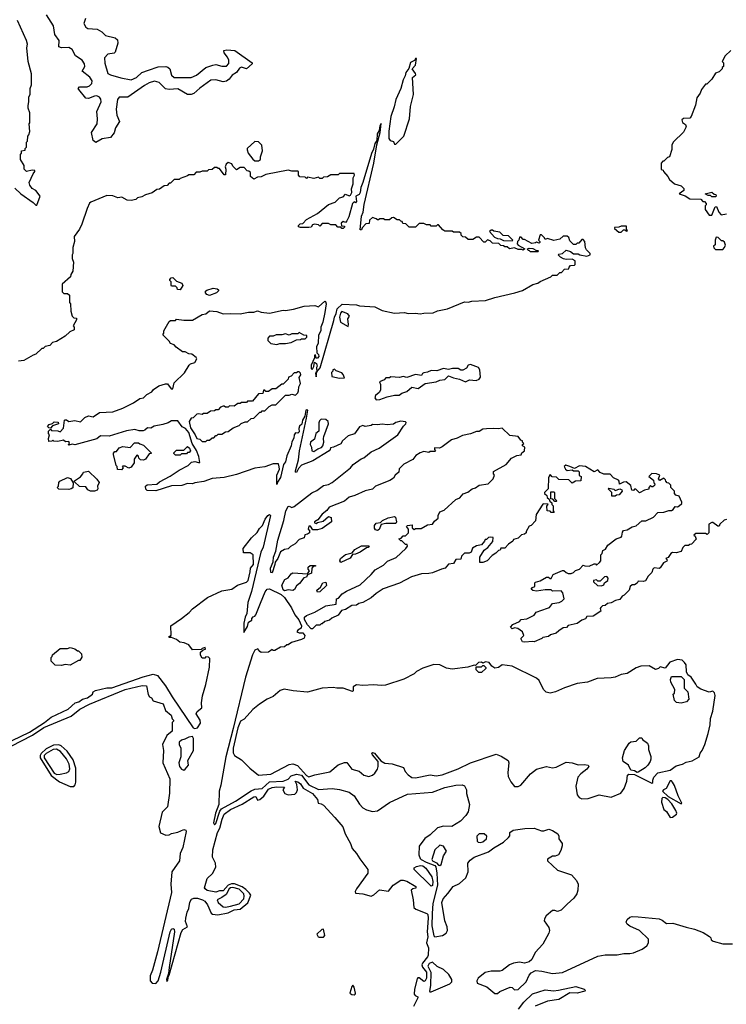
# Model space of a CAD drawing. Extents: x 2494106 to 2685573, y 758056 to 915185.
# Tile 136 of 256: x 2587014 to 2592784, y 789253 to 797296. Entities that reach past the tile are written whole.
import ezdxf

# ---------------------------------------------------------------- set-up
doc = ezdxf.new("R2010")
doc.units = 0

msp = doc.modelspace()

# ---------------------------------------------------------------- linework, layer by layer
at = {"layer": '0CON05XD'}
for points in [[(2586975, 795920), (2587023.9, 795873.9), (2587123, 795803), (2587145, 795780), (2587155, 795780), (2587180, 795855), (2587145, 795900), (2587117, 795917), (2587097.5, 795945), (2587092.5, 795965), (2587123, 796037), (2587137.5, 796055), (2587137.5, 796065), (2587115, 796067.5), (2587070, 796055), (2587050, 796075), (2587050, 796105), (2587020, 796155), (2587020, 796195), (2587030, 796205), (2587030, 796225), (2587058.3, 796231.7), (2587060, 796245), (2587070, 796255), (2587070, 796295), (2587077.5, 796305), (2587080, 796345), (2587090, 796355), (2587097, 796383), (2587092.5, 796445), (2587097.5, 796455), (2587097.5, 796535), (2587083, 796573), (2587082.5, 796595), (2587090, 796625), (2587090, 796665), (2587100, 796685), (2587100, 796735), (2587110, 796765), (2587110, 796855), (2587082.5, 796955), (2587073.3, 797065), (2587076.7, 797095), (2587070, 797125), (2586995, 797290)], [(2587552.7, 797307.3), (2587538.5, 797265), (2587555, 797235.4), (2587571.1, 797225), (2587647.8, 797217.8), (2587686.1, 797196.1), (2587715, 797166.7), (2587795, 797148.5), (2587812, 797132), (2587815.9, 797104.1), (2587795, 797030.9), (2587785, 797022.2), (2587735, 797014.7), (2587707.1, 796985), (2587710.1, 796940.1), (2587735, 796857.5), (2587755, 796845.4), (2587841.2, 796821.2), (2587925, 796804.6), (2587966.7, 796823.3), (2588010.6, 796865), (2588065, 796883.2), (2588145, 796910.8), (2588206.7, 796915), (2588225, 796909.4), (2588240.4, 796895), (2588253.6, 796843.6), (2588274.1, 796824.1), (2588415, 796822.7), (2588457.5, 796842.5), (2588534.3, 796905), (2588591.2, 796925), (2588615, 796929.6), (2588665, 796915.4), (2588703.2, 796916.8), (2588720.6, 796939.4), (2588723.1, 796965), (2588710.9, 796990.9), (2588683.1, 797025), (2588682, 797045), (2588705, 797050), (2588770, 797045), (2588912.5, 796945), (2588911.2, 796935), (2588865, 796894.4), (2588825, 796908.8), (2588809.4, 796900.6), (2588785, 796866), (2588747.7, 796842.3), (2588725, 796809.2), (2588703.8, 796795), (2588675, 796788.8), (2588616.2, 796806.2), (2588575, 796803.2), (2588485, 796736.5), (2588435, 796693.1), (2588415, 796684.7), (2588385, 796684.1), (2588305, 796731.8), (2588235.2, 796724.8), (2588205, 796730.8), (2588153.2, 796783.2), (2588115, 796795.4), (2588070.1, 796779.9), (2588032.2, 796757.8), (2587896.1, 796663.9), (2587825.3, 796664.7), (2587813.8, 796645), (2587801.1, 796565), (2587808.6, 796515), (2587829.2, 796465), (2587797.6, 796412.4), (2587785, 796371.2), (2587756.4, 796333.6), (2587687.7, 796322.3), (2587635, 796292.5), (2587615, 796310), (2587601.2, 796375), (2587645.8, 796444.2), (2587650, 796485), (2587644.5, 796545), (2587680, 796625), (2587676.2, 796646.2), (2587664.6, 796664.6), (2587645, 796673.3), (2587625, 796671.5), (2587575, 796652.7), (2587553.3, 796655), (2587496, 796725), (2587492, 796735), (2587503.3, 796746.7), (2587565, 796747.1), (2587585.3, 796754.7), (2587604.5, 796775), (2587605.9, 796795.9), (2587586.2, 796826.2), (2587524.4, 796875), (2587546.8, 796915), (2587544.6, 796935), (2587524.3, 796964.3), (2587470.8, 797000.8), (2587442.6, 797052.6), (2587415, 797067.8), (2587356, 797066), (2587333.3, 797075), (2587336, 797125), (2587301, 797175), (2587289, 797245), (2587234.3, 797335)], [(2592820, 797045), (2592775, 797000), (2592750, 796955), (2592760, 796945), (2592760, 796915), (2592750, 796905), (2592750, 796895), (2592725, 796870), (2592695, 796860), (2592665, 796810), (2592625, 796770), (2592615, 796770), (2592580, 796725), (2592570, 796695), (2592543, 796657), (2592531.7, 796598.3), (2592497.5, 796505), (2592485, 796492.5), (2592435, 796490), (2592421.7, 796478.3), (2592426.4, 796456.4), (2592449.3, 796439.3), (2592455, 796420), (2592433, 796377), (2592351.7, 796298.3), (2592340, 796275), (2592340, 796235), (2592320, 796175), (2592305, 796170), (2592275, 796140), (2592265, 796140), (2592253, 796123), (2592251.7, 796071.7), (2592268.3, 796068.3), (2592270, 796055), (2592306.4, 796016.4), (2592320.7, 795990.7), (2592360, 795955), (2592415, 795940), (2592438.3, 795918.3), (2592438.3, 795901.7), (2592400, 795875), (2592447, 795857), (2592485, 795832.5), (2592575, 795830), (2592591.7, 795811.7), (2592605, 795810), (2592620, 795795), (2592620, 795785), (2592610, 795775), (2592612.5, 795745), (2592645, 795700), (2592665, 795700), (2592691.7, 795768.3), (2592705, 795770), (2592723, 795723), (2592743, 795703), (2592785, 795710)], [(2590085, 796280), (2590152, 796345), (2590197.1, 796485), (2590204.1, 796585.9), (2590229.2, 796685), (2590222.5, 796825), (2590247.5, 796845), (2590246.1, 796856.1), (2590217.5, 796895), (2590246.7, 796925), (2590255, 796980), (2590245, 796980), (2590238.3, 796961.7), (2590205, 796945.8), (2590191.2, 796898.8), (2590166.2, 796865), (2590162.9, 796837.1), (2590144.3, 796805), (2590126, 796735), (2590084.5, 796644.5), (2590071.8, 796585), (2590043.5, 796505), (2590027.5, 796385), (2590028.8, 796325), (2590039.3, 796309.3), (2590065, 796300), (2590075, 796280), (2590085, 796280)], [(2591587.5, 795375), (2591645, 795363.8), (2591672.5, 795375), (2591672.5, 795385), (2591642.5, 795415), (2591633, 795433), (2591630, 795485), (2591615, 795500), (2591605, 795500), (2591578.3, 795471.7), (2591565, 795470), (2591555, 795460), (2591535, 795460), (2591505, 795490), (2591497, 795517), (2591485, 795527.5), (2591453, 795527), (2591425, 795502.5), (2591375, 795492.5), (2591325, 795507.5), (2591305, 795500), (2591300, 795515), (2591275, 795540), (2591265, 795540), (2591250, 795495), (2591260, 795485), (2591260, 795475), (2591255, 795470), (2591235, 795480), (2591227, 795473), (2591195, 795467.5), (2591135, 795500), (2591125, 795500), (2591108.3, 795518.3), (2591095, 795520), (2591090, 795495), (2591077.5, 795485), (2591076.7, 795465), (2591083.3, 795453.3), (2591140, 795425), (2591125, 795412.5), (2591115, 795420), (2591085, 795420), (2591055, 795432.5), (2591013, 795423), (2590995, 795440), (2590975, 795440), (2590965, 795450), (2590941.7, 795451.7), (2590927, 795467), (2590875, 795470), (2590855, 795490), (2590835, 795497.5), (2590815, 795480), (2590805, 795480), (2590765, 795520), (2590745, 795520), (2590715, 795500), (2590675, 795500), (2590655, 795520), (2590631.7, 795521.7), (2590620, 795535), (2590618.3, 795548.3), (2590605, 795560), (2590555, 795560), (2590545, 795570), (2590485, 795570), (2590468.3, 795578.3), (2590435, 795620), (2590425, 795620), (2590415, 795610), (2590375, 795610), (2590365, 795620), (2590335, 795620), (2590315, 795630), (2590275, 795630), (2590245, 795600), (2590195, 795600), (2590168.3, 795628.3), (2590141.7, 795631.7), (2590138.3, 795648.3), (2590125, 795650), (2590115, 795660), (2590095, 795660), (2590065, 795680), (2590051.7, 795678.3), (2590035, 795660), (2589995, 795660), (2589985, 795670), (2589955, 795670), (2589945, 795660), (2589935, 795660), (2589925, 795670), (2589895, 795680), (2589871.7, 795658.3), (2589868.3, 795631.7), (2589841.7, 795628.3), (2589810, 795595), (2589805, 795580), (2589795, 795580), (2589805, 795690), (2589817.5, 795725), (2589826.4, 795786.4), (2589906.4, 796123.6), (2589930, 796275), (2589958, 796375), (2589965, 796447.5), (2589955, 796430), (2589948.8, 796391.2), (2589934, 796365), (2589930, 796310), (2589914.2, 796285.8), (2589902.3, 796237.7), (2589885.9, 796204.1), (2589816, 795965), (2589798.8, 795925), (2589793.8, 795885), (2589785, 795867.5), (2589760, 795855), (2589765, 795810), (2589755, 795800), (2589745, 795807.5), (2589732.5, 795795), (2589701.2, 795685), (2589685, 795652.5), (2589675, 795640), (2589655, 795647.5), (2589640, 795635), (2589641.7, 795611.7), (2589665, 795610), (2589665, 795600), (2589655, 795590), (2589645, 795590), (2589635, 795600), (2589611.7, 795601.7), (2589595, 795620), (2589555, 795620), (2589535, 795630), (2589485, 795630), (2589465, 795610), (2589455, 795620), (2589420, 795625), (2589405, 795620), (2589395, 795600), (2589375, 795597.5), (2589308.3, 795598.3), (2589290, 795605), (2589290, 795615), (2589305, 795627.5), (2589325, 795630), (2589357, 795663), (2589445, 795712.5), (2589535, 795787.5), (2589590, 795805), (2589625, 795840), (2589655, 795850), (2589675, 795870), (2589705, 795857.5), (2589715, 795862.5), (2589726.7, 795885), (2589722.5, 795915), (2589736.7, 795955), (2589737.5, 796005), (2589746.7, 796025), (2589745, 796040), (2589625, 796040), (2589615, 796030), (2589555, 796030), (2589527, 796013), (2589495, 796010), (2589485, 796000), (2589465, 796000), (2589455, 796010), (2589415, 796000), (2589365, 796010), (2589355, 796000), (2589345, 796010), (2589301.7, 796011.7), (2589290, 796025), (2589290, 796055), (2589285, 796060), (2589235, 796060), (2589205, 796067.5), (2589025, 796032.5), (2588985, 796012.5), (2588955, 796010), (2588925, 795992.5), (2588900, 796015), (2588898.3, 796048.3), (2588885, 796060), (2588871.7, 796061.7), (2588848.3, 796088.3), (2588815, 796090), (2588785, 796070), (2588755, 796100), (2588745, 796120), (2588715, 796130), (2588700, 796115), (2588692.5, 796095), (2588697.5, 796075), (2588695, 796030), (2588685, 796030), (2588645, 796080), (2588635, 796080), (2588625, 796090), (2588605, 796090), (2588587, 796073), (2588555, 796070), (2588545, 796060), (2588505, 796060), (2588485, 796050), (2588455, 796050), (2588435, 796030), (2588395, 796030), (2588385, 796020), (2588325, 796000), (2588315, 795990), (2588275, 795990), (2588245, 795960), (2588235, 795960), (2588217, 795943), (2588195, 795940), (2588157, 795913), (2588135, 795910), (2588095, 795882.5), (2588040, 795865), (2588011.7, 795848.3), (2587975, 795840), (2587961.7, 795828.3), (2587925, 795820), (2587893, 795823), (2587847.5, 795847.5), (2587815, 795840), (2587775, 795857.5), (2587725, 795860), (2587595, 795806.7), (2587585, 795797.5), (2587563.8, 795755), (2587522.5, 795625), (2587502.5, 795585), (2587460, 795525), (2587462.5, 795485), (2587447.5, 795435), (2587447.5, 795385), (2587442.5, 795375), (2587442.5, 795345), (2587452.5, 795315), (2587447, 795243), (2587432.5, 795215), (2587430, 795195), (2587360, 795135), (2587361.7, 795071.7), (2587375, 795060), (2587405, 795060), (2587420, 795045), (2587420, 794985), (2587430, 794975), (2587432.5, 794915), (2587443, 794873), (2587455, 794860), (2587477, 794857), (2587477.5, 794845), (2587450, 794795), (2587460, 794785), (2587458.3, 794761.7), (2587423, 794747), (2587385, 794710), (2587315, 794667.5), (2587281.7, 794658.3), (2587260, 794635), (2587223, 794627), (2587205, 794610), (2587195, 794610), (2587147, 794563), (2587123.3, 794556.7), (2587047, 794513), (2587005, 794507.5)], [(2588965, 796142.5), (2588980, 796155), (2588980, 796175), (2588996.4, 796223.6), (2588991.7, 796271.7), (2588965, 796297.5), (2588935, 796300), (2588872.5, 796245), (2588872.5, 796232.5), (2588880, 796205), (2588917, 796157), (2588933, 796143), (2588965, 796142.5)], [(2592695, 795850), (2592665, 795850), (2592655, 795860), (2592635, 795860), (2592610, 795875), (2592667, 795887), (2592685, 795870), (2592698.3, 795868.3), (2592700, 795855), (2592695, 795850)], [(2591925, 795560), (2591945, 795580), (2591955, 795580), (2591965, 795570), (2591978.3, 795571.7), (2591970, 795585), (2591968.3, 795608.3), (2591925, 795610), (2591905, 795600), (2591871.7, 795598.3), (2591871.7, 795591.7), (2591905, 795560), (2591925, 795560)], [(2591035, 795490), (2591040, 795495), (2591005, 795530), (2590963, 795533), (2590935, 795560), (2590885, 795570), (2590875, 795577.5), (2590863, 795577), (2590850, 795565), (2590890.7, 795520.7), (2590915, 795507.5), (2590937, 795507), (2590965, 795492.5), (2591035, 795490)], [(2592755, 795420), (2592770, 795435), (2592777.5, 795455), (2592768.3, 795478.3), (2592755, 795490), (2592745, 795490), (2592717, 795517), (2592701.7, 795518.3), (2592692.5, 795495), (2592691.7, 795458.3), (2592680, 795445), (2592681.7, 795431.7), (2592695, 795420), (2592755, 795420)], [(2590457, 792807), (2590385, 792778.8), (2590355, 792771.2), (2590295, 792770), (2590214.3, 792745.7), (2590115, 792694.2), (2589982.1, 792647.9), (2589925, 792610), (2589885, 792573.8), (2589815.9, 792534.1), (2589784.1, 792525.9), (2589763.3, 792513.3), (2589725, 792511.2), (2589675, 792476.7), (2589641.2, 792468.8), (2589615, 792432.5), (2589563, 792407), (2589545, 792390), (2589505, 792380), (2589485, 792360), (2589475, 792360), (2589465, 792350), (2589435, 792350), (2589405, 792320), (2589395, 792320), (2589365, 792352.5), (2589340, 792395), (2589340, 792415), (2589355, 792430), (2589423.6, 792456.4), (2589515, 792508.8), (2589598.3, 792521.7), (2589600, 792565), (2589618.3, 792571.7), (2589647.5, 792605), (2589681.7, 792628.3), (2589795, 792678.8), (2589883.3, 792765), (2589917.7, 792802.3), (2589985, 792840), (2590016.4, 792873.6), (2590088.3, 792901.7), (2590166.7, 792975), (2590180, 792995), (2590178.3, 793008.3), (2590165, 793010), (2590135, 793040), (2590125, 793040), (2590110, 793055), (2590128.3, 793061.7), (2590145, 793080), (2590165, 793080), (2590190, 793105), (2590190, 793135), (2590172.5, 793155), (2590180, 793165), (2590218.3, 793168.3), (2590220, 793145), (2590235, 793132.5), (2590245, 793140), (2590291.7, 793138.3), (2590345, 793170), (2590386.1, 793173.9), (2590401.7, 793198.3), (2590430, 793225), (2590430, 793245), (2590443.6, 793276.4), (2590479.3, 793290.7), (2590575, 793377.5), (2590609.3, 793390.7), (2590635, 793422.5), (2590672.5, 793437.5), (2590710, 793465), (2590737, 793473), (2590765, 793492.5), (2590840, 793505), (2590880, 793545), (2590890, 793575), (2590882.5, 793585), (2590883.6, 793606.4), (2590985, 793662.5), (2591030, 793715), (2591073, 793737), (2591108.3, 793741.7), (2591113.3, 793756.7), (2591136.4, 793773.6), (2591140, 793805), (2591120, 793815), (2591120, 793825), (2591130, 793835), (2591120, 793845), (2591120, 793855), (2591105, 793860), (2591085, 793890), (2591015, 793900), (2590955, 793960), (2590925, 793953.3), (2590885, 793957.5), (2590825, 793953.3), (2590795, 793950), (2590767, 793933), (2590745, 793932.5), (2590695, 793913.3), (2590630.7, 793899.3), (2590585, 793876.7), (2590540, 793865), (2590463.6, 793806.4), (2590443, 793797), (2590401.7, 793798.3), (2590400, 793785), (2590410, 793775), (2590405, 793770), (2590365, 793770), (2590355, 793760), (2590315, 793770), (2590285, 793757.5), (2590250, 793735), (2590225, 793702.5), (2590150, 793665), (2590113, 793627), (2590110, 793600), (2590080, 793575), (2590065, 793550), (2590037, 793533), (2589920, 793485), (2589895, 793460), (2589835, 793447.5), (2589751.7, 793408.3), (2589705, 793396.7), (2589665, 793363.3), (2589540, 793315), (2589523, 793287), (2589485, 793257.5), (2589448.3, 793211.7), (2589420, 793195), (2589420, 793185), (2589435, 793180), (2589445, 793190), (2589491.7, 793198.3), (2589535, 793237.5), (2589558.3, 793228.3), (2589560, 793195), (2589485, 793140), (2589445, 793127.5), (2589408.3, 793128.3), (2589388.3, 793158.3), (2589375, 793160), (2589370, 793135), (2589380, 793125), (2589380, 793105), (2589365, 793092.5), (2589341.7, 793088.3), (2589337, 793063), (2589295, 793050), (2589262.5, 793015), (2589226.4, 792993.6), (2589205, 792972.5), (2589175, 792967.5), (2589145, 792950), (2589122, 792895), (2589098.8, 792865), (2589097.5, 792845), (2589075, 792777.5), (2589065, 792780), (2589063.3, 792815), (2589083, 792867), (2589085.7, 792905), (2589106, 792955), (2589121.5, 793045), (2589170.5, 793205), (2589186.7, 793285), (2589205, 793320), (2589215, 793322.5), (2589235, 793312.5), (2589255, 793319.2), (2589399.1, 793430.9), (2589439.7, 793450.3), (2589495, 793490), (2589535, 793498), (2589565, 793516.2), (2589715.6, 793634.4), (2589737.1, 793662.9), (2589801.7, 793708.3), (2589825, 793715.8), (2589883.6, 793766.4), (2589948.8, 793795), (2590102.5, 793905), (2590147.5, 793975), (2590167.5, 793995), (2590170, 794005), (2590165, 794010), (2590125, 794017.5), (2590085, 794006.7), (2590065, 793992.5), (2590015, 793987.5), (2589975, 793993.3), (2589935, 793987.5), (2589895, 793990), (2589885, 793980), (2589835, 793972.5), (2589815, 793980), (2589789.3, 793970.7), (2589747.7, 793912.3), (2589695, 793897.5), (2589650, 793855), (2589635, 793832.5), (2589577, 793803), (2589551.7, 793798.3), (2589550, 793785), (2589540, 793775), (2589408.3, 793691.7), (2589315, 793657.5), (2589290.8, 793629.2), (2589275, 793597.5), (2589265, 793600), (2589265, 793610), (2589290.3, 793699.7), (2589298.9, 793775), (2589355, 794040), (2589366.7, 794106.7), (2589355, 794110), (2589350, 794105), (2589341.7, 794058.3), (2589322.5, 794025), (2589318.8, 793991.2), (2589300, 793975), (2589293, 793957), (2589295, 793930), (2589285, 793917.5), (2589265, 793920), (2589254.2, 793905.8), (2589251.7, 793878.3), (2589235, 793847.5), (2589230, 793815), (2589195, 793732.5), (2589184.6, 793685.4), (2589167.1, 793662.9), (2589143.5, 793555), (2589120.5, 793519.5), (2589115, 793500), (2589114, 793575), (2589134.3, 793625), (2589133.1, 793643.1), (2589126.7, 793666.7), (2589085, 793667.5), (2589015, 793643.3), (2588935, 793633.3), (2588785, 793581.2), (2588685, 793556.2), (2588585, 793547.5), (2588516.4, 793523.6), (2588445, 793512.5), (2588426.4, 793503.6), (2588385, 793506), (2588338.8, 793491.2), (2588255, 793489.2), (2588125, 793447.5), (2588055, 793450), (2588045, 793460), (2588042.5, 793485), (2588053.9, 793496.1), (2588135, 793502.5), (2588155, 793520), (2588244.1, 793565.9), (2588315, 793617.5), (2588390, 793655), (2588418.3, 793681.7), (2588445, 793687.5), (2588475, 793677.5), (2588485, 793680), (2588476.5, 793726.5), (2588456.8, 793776.8), (2588421.2, 793835), (2588394.2, 793924.2), (2588367.7, 793957.7), (2588340.7, 793970.7), (2588305, 794020), (2588255, 794020), (2588227, 794003), (2588181.7, 793988.3), (2588113, 793977), (2588085, 793960), (2588058.3, 793961.7), (2588037, 793943), (2588021.7, 793938.3), (2587988.3, 793938.3), (2587955, 793947.5), (2587885, 793937.5), (2587745, 793893.3), (2587673.6, 793896.4), (2587645, 793872.5), (2587465, 793822.5), (2587442.5, 793827.5), (2587415, 793820), (2587410, 793825), (2587420, 793835), (2587415, 793850), (2587388.3, 793848.3), (2587371.7, 793861.7), (2587325, 793850), (2587293, 793853), (2587285, 793860), (2587277, 793853), (2587251.7, 793851.7), (2587250, 793875), (2587257.5, 793905), (2587250, 793915), (2587250, 793935), (2587265, 793950), (2587275, 793940), (2587325, 793937.5), (2587345, 793930), (2587371.7, 793958.3), (2587380, 794025), (2587385, 794027.5), (2587396.7, 794026.7), (2587415, 794012.5), (2587465, 794021.2), (2587509.3, 794010.7), (2587545, 794047.5), (2587575, 794060), (2587615, 794052.5), (2587665, 794086.7), (2587775, 794093.8), (2587855, 794123.8), (2587942.5, 794165), (2587995, 794202.5), (2588025, 794207.5), (2588052.5, 794235), (2588093, 794257), (2588107.5, 794275), (2588150, 794305), (2588205, 794322.5), (2588221.7, 794321.7), (2588251.7, 794281.7), (2588265, 794280), (2588275, 794330), (2588359.3, 794410.7), (2588397, 794473), (2588410, 794485), (2588443, 794497), (2588460, 794525), (2588456.4, 794536.4), (2588420, 794565), (2588395, 794567.5), (2588365, 794582.5), (2588343, 794583), (2588290.7, 794620.7), (2588275, 794640), (2588245, 794650), (2588235, 794670), (2588181.7, 794721.7), (2588190, 794735), (2588190, 794755), (2588235, 794830), (2588245, 794840), (2588285, 794840), (2588295, 794850), (2588355, 794842.5), (2588425, 794842.5), (2588503, 794887), (2588535, 794892.5), (2588565, 794917.5), (2588625, 794912.5), (2588675, 794893.3), (2588735, 794896.7), (2588815, 794893.3), (2588881.7, 794908.3), (2588925, 794907.5), (2588955, 794916.7), (2588987, 794907), (2589055, 794900), (2589165, 794922.5), (2589185, 794920), (2589249.3, 794930.7), (2589337, 794957), (2589425, 794962.5), (2589455, 794950), (2589505, 794997.5), (2589510, 794995), (2589516.7, 794975), (2589506.4, 794903.6), (2589490, 794825), (2589473.8, 794785), (2589472.5, 794755), (2589455, 794720), (2589450, 794655), (2589437.5, 794625), (2589440, 794575), (2589455, 794560), (2589457.5, 794545), (2589445, 794530), (2589435, 794530), (2589428.3, 794558.3), (2589420, 794555), (2589420, 794535), (2589393.6, 794473.6), (2589393, 794443), (2589405, 794440), (2589417, 794463), (2589421.7, 794498.3), (2589437, 794487), (2589442.5, 794465), (2589437.5, 794455), (2589440, 794420), (2589433, 794417), (2589430, 794405), (2589435, 794380), (2589440, 794420), (2589467.3, 794452.7), (2589577.8, 794837.8), (2589583.8, 794866.2), (2589599.2, 794895), (2589606.2, 794935), (2589648.3, 794971.7), (2589765, 794967.5), (2589789.3, 794959.3), (2589915, 794950), (2589975, 794920), (2590075, 794900), (2590155, 794903.3), (2590185, 794896.7), (2590245, 794900), (2590285, 794893.3), (2590315, 794900), (2590389.3, 794900.7), (2590425, 794917.5), (2590506.4, 794933.6), (2590645, 794990), (2590675, 794987.5), (2590705, 794997.5), (2590816.4, 795003.6), (2590893, 795027), (2591056.4, 795063.6), (2591120, 795085), (2591205, 795132.5), (2591245, 795142.5), (2591263.3, 795156.7), (2591350, 795195), (2591365, 795210), (2591401.7, 795208.3), (2591425, 795230), (2591438.3, 795231.7), (2591461.7, 795258.3), (2591498.3, 795261.7), (2591500, 795275), (2591511.7, 795288.3), (2591545, 795290), (2591550, 795295), (2591550, 795325), (2591525, 795340), (2591475, 795337.5), (2591455, 795342.5), (2591430, 795355), (2591410, 795375), (2591415, 795380), (2591445, 795386.7), (2591475, 795412.5), (2591511.7, 795401.7), (2591535, 795382.5), (2591573, 795383), (2591587.5, 795375)], [(2591245, 795400), (2591185, 795400), (2591175, 795410), (2591165, 795410), (2591160, 795425), (2591175, 795430), (2591205, 795427.5), (2591235, 795410), (2591245, 795410), (2591250, 795405), (2591245, 795400)], [(2588325, 795090), (2588301.7, 795091.7), (2588300, 795105), (2588285, 795120), (2588255, 795120), (2588250, 795125), (2588250, 795155), (2588240, 795165), (2588240, 795175), (2588251.7, 795188.3), (2588265, 795190), (2588295, 795160), (2588337.5, 795145), (2588347.5, 795125), (2588325, 795090)], [(2588565, 795042.5), (2588541.7, 795051.7), (2588530, 795065), (2588531.7, 795078.3), (2588543, 795087), (2588595, 795102.5), (2588627, 795097), (2588638.3, 795088.3), (2588638.3, 795081.7), (2588620, 795065), (2588565, 795042.5)], [(2589695, 794790), (2589700, 794805), (2589693, 794853), (2589707.5, 794875), (2589693.6, 794893.6), (2589645, 794912.5), (2589632.3, 794897.7), (2589626, 794865), (2589633.3, 794825), (2589695, 794790)], [(2589115, 794642.5), (2589138.3, 794651.7), (2589185, 794650), (2589231.7, 794658.3), (2589275, 794680), (2589307, 794683), (2589315, 794690), (2589345, 794690), (2589358.3, 794701.7), (2589360, 794715), (2589335, 794720), (2589295, 794740), (2589285, 794730), (2589235, 794730), (2589215, 794720), (2589185, 794730), (2589155, 794722.5), (2589108.3, 794721.7), (2589085, 794710), (2589055, 794710), (2589040, 794695), (2589040, 794675), (2589065, 794650), (2589115, 794642.5)], [(2589925, 794190), (2589955, 794192.5), (2590013.6, 794216.4), (2590075, 794230), (2590111.7, 794228.3), (2590134.3, 794245.7), (2590175, 794260), (2590215, 794293.3), (2590266.4, 794283.6), (2590325, 794323.3), (2590415, 794337.5), (2590445, 794352.5), (2590485, 794357.5), (2590515, 794387.5), (2590555, 794370), (2590605, 794360), (2590655, 794337.5), (2590687, 794353), (2590741.7, 794348.3), (2590765, 794360), (2590777.5, 794375), (2590772.5, 794435), (2590760, 794455), (2590695, 794478.8), (2590676.4, 794473.6), (2590661.7, 794448.3), (2590633, 794433), (2590615, 794432.5), (2590595, 794447.5), (2590547, 794447), (2590515, 794437.5), (2590475, 794446.7), (2590421.2, 794428.8), (2590375, 794431.2), (2590345, 794416.7), (2590315, 794412.5), (2590303.6, 794406.4), (2590295, 794390), (2590245, 794396.7), (2590175, 794373.3), (2590145, 794382.5), (2590115, 794372.5), (2590045, 794380), (2590035, 794370), (2590005, 794370), (2589990, 794355), (2589952.5, 794337.5), (2589960, 794315), (2589959.3, 794270.7), (2589949.3, 794250.7), (2589920, 794225), (2589913, 794207), (2589925, 794190)], [(2588535, 793850), (2588545, 793860), (2588565, 793860), (2588585, 793880), (2588598.3, 793881.7), (2588615, 793900), (2588625, 793900), (2588635, 793910), (2588665, 793910), (2588695, 793930), (2588717, 793933), (2588758.3, 793961.7), (2588805, 793980), (2588823, 793997), (2588855, 794010), (2588875, 794010), (2588903, 794037), (2588925, 794040), (2588975, 794090), (2588985, 794090), (2588995, 794100), (2589015, 794100), (2589050, 794135), (2589075, 794150), (2589105, 794150), (2589185, 794230), (2589215, 794230), (2589235, 794237.5), (2589265, 794230), (2589285, 794247.5), (2589292, 794265), (2589293.9, 794296.1), (2589306, 794325), (2589297, 794373), (2589310, 794395), (2589308.3, 794408.3), (2589295, 794420), (2589285, 794420), (2589275, 794410), (2589255, 794410), (2589230, 794385), (2589210, 794375), (2589205, 794360), (2589165, 794320), (2589155, 794320), (2589105, 794280), (2589075, 794280), (2589045, 794260), (2589025, 794260), (2589015, 794270), (2589005, 794270), (2588998.3, 794241.7), (2588965, 794240), (2588915, 794180), (2588875, 794180), (2588865, 794170), (2588825, 794170), (2588815, 794160), (2588795, 794160), (2588765, 794140), (2588728.3, 794141.7), (2588715, 794130), (2588695, 794130), (2588685, 794140), (2588675, 794140), (2588655, 794130), (2588635, 794110), (2588615, 794110), (2588605, 794100), (2588573, 794097), (2588545, 794080), (2588515, 794080), (2588505, 794070), (2588475, 794077.5), (2588460, 794075), (2588430, 794045), (2588415, 794040), (2588397.5, 794015), (2588407.5, 793962.5), (2588446.1, 793906.1), (2588460, 793875), (2588485, 793870), (2588505, 793850), (2588535, 793850)], [(2589625, 794367.5), (2589665, 794370), (2589656.7, 794396.7), (2589645, 794410), (2589598.3, 794428.3), (2589585, 794440), (2589570, 794435), (2589570, 794425), (2589560, 794415), (2589561.7, 794381.7), (2589625, 794367.5)], [(2587265, 793960), (2587251.7, 793961.7), (2587242.5, 793972.5), (2587255, 793990), (2587281.7, 793998.3), (2587295, 794010), (2587328.3, 794008.3), (2587330, 793995), (2587281.7, 793978.3), (2587265, 793960)], [(2589415, 793770), (2589448.3, 793791.7), (2589478.8, 793801.2), (2589490, 793815), (2589498.8, 793845), (2589493.8, 793875), (2589497.7, 793892.3), (2589536, 793995), (2589533.3, 794015), (2589515, 794028.8), (2589477, 794033), (2589461.7, 794018.3), (2589456.4, 794003.6), (2589456.7, 793935), (2589432.5, 793915), (2589420, 793870), (2589388.8, 793845), (2589386.2, 793825), (2589397.5, 793805), (2589400, 793775), (2589415, 793770)], [(2587845, 793620), (2587811.7, 793621.7), (2587810, 793645), (2587803, 793653), (2587780, 793745), (2587780, 793755), (2587791.7, 793768.3), (2587805, 793770), (2587825, 793797.5), (2587855, 793810), (2587915, 793802.5), (2587951.7, 793838.3), (2587985, 793840), (2587995, 793830), (2588025, 793820), (2588088.3, 793758.3), (2588088.3, 793751.7), (2588071.7, 793748.3), (2588040, 793705), (2588025, 793697.5), (2588000.7, 793700.7), (2587987.5, 793715), (2587985, 793730), (2587971.7, 793738.3), (2587950, 793705), (2587950, 793675), (2587925, 793640), (2587905, 793632.5), (2587875, 793650), (2587855, 793650), (2587850, 793645), (2587860, 793635), (2587845, 793620)], [(2588325, 793740), (2588285, 793740), (2588271.7, 793751.7), (2588271.7, 793758.3), (2588295, 793780), (2588355, 793780), (2588385, 793810), (2588400, 793795), (2588407.5, 793775), (2588398.3, 793761.7), (2588385, 793760), (2588375, 793750), (2588335, 793750), (2588325, 793740)], [(2587625, 793443.3), (2587593.6, 793443.6), (2587570, 793455), (2587555, 793480), (2587501.7, 793481.7), (2587461.7, 793521.7), (2587461.7, 793528.3), (2587509.3, 793560.7), (2587530, 793585), (2587535, 793600), (2587577, 793607), (2587643, 793543), (2587662.5, 793515), (2587650, 793485), (2587652.5, 793465), (2587646.7, 793453.3), (2587625, 793443.3)], [(2592785, 793212.5), (2592765, 793207.5), (2592730, 793175), (2592725, 793160), (2592715, 793160), (2592675, 793190), (2592665, 793190), (2592640, 793175), (2592640, 793105), (2592628.3, 793091.7), (2592615, 793100), (2592535, 793100), (2592520, 793085), (2592528.3, 793078.3), (2592537, 793053), (2592498.3, 793011.7), (2592485, 793010), (2592475, 793000), (2592445, 793000), (2592430, 792985), (2592415, 792952.5), (2592375, 792940), (2592345, 792942.5), (2592330, 792935), (2592308.3, 792901.7), (2592290, 792895), (2592300, 792885), (2592298.3, 792871.7), (2592271.7, 792858.3), (2592245, 792817.5), (2592235, 792813.3), (2592195, 792817.5), (2592183.6, 792806.4), (2592175, 792780), (2592145, 792750), (2592125, 792712.5), (2592105, 792707.5), (2592065, 792710), (2592056.4, 792693.6), (2592035, 792680), (2592015, 792680), (2592000, 792665), (2591990, 792635), (2591950, 792595), (2591933.6, 792586.4), (2591915, 792560), (2591878.3, 792551.7), (2591845, 792532.5), (2591815, 792527.5), (2591795, 792510), (2591773, 792507), (2591760, 792495), (2591752.5, 792485), (2591760, 792465), (2591697.7, 792422.3), (2591645, 792420), (2591635, 792402.5), (2591605, 792390), (2591565, 792362.5), (2591493, 792347), (2591478.3, 792331.7), (2591453, 792327), (2591415, 792302.5), (2591395, 792283.3), (2591348.3, 792271.7), (2591331.7, 792258.3), (2591285, 792250), (2591278.3, 792241.7), (2591215, 792212.5), (2591205, 792217.5), (2591135, 792210), (2591120, 792215), (2591107.5, 792235), (2591110, 792245), (2591130, 792265), (2591120, 792295), (2591081.7, 792321.7), (2591055, 792327.5), (2591035, 792320), (2591023, 792333), (2591040, 792355), (2591095, 792380), (2591110, 792395), (2591155, 792402.5), (2591215, 792432.5), (2591230, 792455), (2591325, 792487.5), (2591340, 792495), (2591365, 792526.7), (2591420, 792535), (2591440, 792545), (2591460, 792565), (2591450, 792615), (2591435, 792630), (2591365, 792627.5), (2591355, 792637.5), (2591305, 792637.5), (2591235, 792627.5), (2591203.9, 792633.9), (2591190, 792645), (2591201.7, 792658.3), (2591220, 792665), (2591220, 792695), (2591225, 792700), (2591265, 792712.5), (2591315, 792742.5), (2591331.7, 792741.7), (2591345, 792730), (2591355, 792730), (2591370, 792765), (2591445, 792797.5), (2591457, 792797), (2591475, 792780), (2591493, 792773), (2591517, 792773), (2591535, 792780), (2591553, 792797), (2591585, 792807.5), (2591615, 792840), (2591630, 792835), (2591665, 792832.5), (2591705, 792850), (2591715, 792850), (2591725, 792840), (2591749.3, 792860.7), (2591760, 792875), (2591760, 792925), (2591770, 792935), (2591775, 792960), (2591798.3, 792971.7), (2591817, 793003), (2591883.9, 793056.1), (2591925, 793070), (2591931.7, 793078.3), (2591935, 793110), (2591945, 793122.5), (2591975, 793127.5), (2592015, 793153.3), (2592048.3, 793161.7), (2592095, 793202.5), (2592127, 793203), (2592188.3, 793231.7), (2592225, 793270), (2592273, 793273), (2592315, 793287.5), (2592335, 793287.5), (2592350, 793295), (2592365, 793320), (2592385, 793317.5), (2592400, 793325), (2592420, 793345), (2592420, 793355), (2592400, 793405), (2592373, 793413), (2592360, 793425), (2592360, 793445), (2592330, 793475), (2592330, 793495), (2592315, 793510), (2592301.7, 793511.7), (2592290, 793525), (2592288.3, 793538.3), (2592275, 793550), (2592241.7, 793531.7), (2592230, 793545), (2592240, 793575), (2592215, 793587.5), (2592175, 793590), (2592150, 793565), (2592190, 793535), (2592193, 793513), (2592200, 793505), (2592198.3, 793491.7), (2592185, 793480), (2592175, 793480), (2592165, 793490), (2592150, 793475), (2592150, 793460), (2592115, 793452.5), (2592075, 793430), (2592045, 793460), (2592035, 793460), (2592025, 793450), (2592011.7, 793451.7), (2592005, 793490), (2591965, 793520), (2591945, 793517.5), (2591911.7, 793501.7), (2591910, 793525), (2591902.5, 793535), (2591863.9, 793553.9), (2591835, 793582.5), (2591785, 793582.5), (2591755, 793596.7), (2591735, 793620), (2591705, 793602.5), (2591635, 793647.5), (2591585, 793652.5), (2591545, 793630), (2591506.4, 793646.4), (2591472.5, 793657.5), (2591460, 793645), (2591470, 793625), (2591485, 793613.3), (2591525, 793620), (2591535, 793610), (2591575, 793610), (2591581.7, 793601.7), (2591581.7, 793571.7), (2591600, 793565), (2591595, 793530), (2591553, 793527), (2591525, 793510), (2591497, 793537), (2591415, 793540), (2591398.3, 793558.3), (2591363, 793563), (2591345, 793580), (2591333, 793557), (2591330, 793465), (2591300, 793435), (2591300, 793425), (2591318.3, 793408.3), (2591321.7, 793391.7), (2591338.3, 793378.3), (2591341.7, 793361.7), (2591358.3, 793348.3), (2591360, 793335), (2591370, 793325), (2591370, 793285), (2591378.3, 793271.7), (2591355, 793270), (2591345, 793280), (2591320, 793285), (2591318.3, 793321.7), (2591328.3, 793338.3), (2591295, 793342.5), (2591285, 793337.5), (2591232.5, 793255), (2591227, 793203), (2591190, 793165), (2591175, 793160), (2591150, 793115), (2591150, 793105), (2591137, 793093), (2591111.7, 793088.3), (2591085, 793060), (2591045, 793050), (2591040, 793035), (2591005, 793012.5), (2590975, 792980), (2590941.7, 792978.3), (2590938.3, 792961.7), (2590925, 792960), (2590903, 792937), (2590870.7, 792919.3), (2590830, 792875), (2590795, 792862.5), (2590771.7, 792861.7), (2590772.5, 792905), (2590807.5, 792962.5), (2590836.7, 792983.3), (2590876.7, 793033.3), (2590880, 793065), (2590855, 793070), (2590843, 793067), (2590825, 793050), (2590815, 793050), (2590810, 793035), (2590785, 793007.5), (2590745, 792997.5), (2590711.7, 792978.3), (2590700, 792945), (2590683, 792937), (2590645, 792937.5), (2590622.5, 792915), (2590615, 792890), (2590575, 792887.5), (2590556.1, 792853.9), (2590515, 792847.5), (2590487.5, 792815), (2590457, 792807)], [(2587415, 793457.5), (2587335, 793460), (2587320, 793475), (2587330, 793485), (2587332.5, 793515), (2587342.5, 793525), (2587405, 793556.2), (2587428.3, 793548.3), (2587451.7, 793511.7), (2587447, 793473), (2587435, 793462.5), (2587415, 793457.5)], [(2591395, 793360), (2591385, 793360), (2591368.3, 793378.3), (2591351.7, 793381.7), (2591351.7, 793438.3), (2591375, 793440), (2591380, 793435), (2591380, 793385), (2591400, 793365), (2591395, 793360)], [(2591875, 793402.5), (2591850, 793405), (2591850, 793435), (2591820, 793465), (2591825, 793470), (2591865, 793460), (2591875, 793450), (2591915, 793462.5), (2591930, 793455), (2591932.5, 793445), (2591910, 793415), (2591888.3, 793411.7), (2591875, 793402.5)], [(2586953, 791407), (2587094, 791475), (2587217.9, 791555), (2587270.6, 791599.4), (2587408.8, 791665), (2587465.7, 791714.3), (2587496.7, 791725), (2587525.8, 791744.2), (2587566.7, 791755), (2587607.5, 791785), (2587613.6, 791806.4), (2587633, 791817), (2587725, 791837.5), (2587766.7, 791836.7), (2588021.5, 791928.5), (2588105, 791950.5), (2588138.1, 791938.1), (2588205.4, 791855), (2588259.5, 791765), (2588431.2, 791511.2), (2588445, 791505.5), (2588465, 791512.3), (2588489.7, 791550.3), (2588486.7, 791575), (2588456.3, 791625), (2588462.2, 791645), (2588501.2, 791675), (2588499.5, 791715), (2588507.3, 791772.7), (2588535, 791865.7), (2588565, 792006.7), (2588567.1, 792077.1), (2588555, 792087.5), (2588535, 792090), (2588525, 792080), (2588505, 792080), (2588490, 792105), (2588491.7, 792128.3), (2588511.7, 792148.3), (2588530, 792155), (2588527.5, 792167.5), (2588505, 792160), (2588495, 792150), (2588425, 792147.5), (2588395, 792190), (2588356.4, 792206.4), (2588322.3, 792212.3), (2588295, 792233.3), (2588255, 792250), (2588235, 792250), (2588235, 792260), (2588245, 792260), (2588251.7, 792268.3), (2588247.5, 792345), (2588335.6, 792404.4), (2588397, 792453), (2588425, 792484), (2588548.8, 792575), (2588665, 792630.6), (2588745, 792643.3), (2588792.7, 792677.3), (2588865, 792700.6), (2588879.4, 792715), (2588897.1, 792785), (2588899.2, 792815), (2588922, 792845), (2588920, 792925), (2588895, 792940), (2588841.7, 792941.7), (2588840, 792975), (2588907, 793063), (2588953, 793107), (2588971.2, 793138.8), (2588996.3, 793163.7), (2589018.2, 793215), (2589039.5, 793245), (2589055, 793254.3), (2589062.2, 793245), (2589002.8, 792987.2), (2588984, 792945), (2588906.9, 792625), (2588878, 792535), (2588868, 792445), (2588854.2, 792415), (2588843.8, 792365), (2588845, 792290), (2588875, 792340), (2588882.5, 792375), (2588908.3, 792391.7), (2588910, 792405), (2588921.7, 792418.3), (2588935, 792422.5), (2588942.5, 792435), (2588980.7, 792530.7), (2589017.5, 792622.5), (2589035.7, 792644.3), (2589055, 792647.5), (2589149.5, 792599.5), (2589175.8, 792575.8), (2589232.5, 792492.5), (2589260, 792435), (2589292.9, 792392.9), (2589315.7, 792345.7), (2589313.3, 792325), (2589285, 792310), (2589277.5, 792295), (2589295, 792286.7), (2589325, 792287.5), (2589342.5, 792265), (2589336.4, 792243.6), (2589315, 792232.5), (2589233, 792207), (2589205, 792190), (2589195, 792190), (2589177, 792173), (2589145, 792170), (2589097, 792143), (2589083, 792143), (2589075, 792150), (2589045, 792130), (2588985, 792127.5), (2588973.6, 792133.6), (2588957.5, 792157.5), (2588935, 792146.2), (2588915, 792106.7), (2588857.2, 791925), (2588756.8, 791505), (2588698.2, 791275), (2588657.1, 791042.9), (2588643.1, 790995), (2588640, 790885), (2588613.3, 790815), (2588597.5, 790735), (2588605, 790718.8), (2588615, 790728.8), (2588648.7, 790831.3), (2588661.3, 790848.7), (2588775, 790912.9), (2588903.2, 790996.8), (2588935, 791010), (2588995, 791016.8), (2589055, 791068.9), (2589165, 791076.6), (2589205, 791092.5), (2589230.8, 791119.2), (2589275, 791133.4), (2589315, 791123.4), (2589375, 791046.7), (2589455, 791008.1), (2589565, 791015.7), (2589625, 791007.1), (2589705.6, 790985.6), (2589745.5, 790955.5), (2589787.8, 790887.8), (2589815, 790858.6), (2589845, 790841.9), (2589895, 790827.1), (2589936.8, 790833.2), (2590035, 790901.1), (2590182, 790968), (2590384.3, 790985.7), (2590485, 791024.2), (2590575, 791043.8), (2590626.4, 791046.4), (2590646.4, 791036.4), (2590662.5, 791005), (2590663.6, 790973.6), (2590687.5, 790885), (2590676.7, 790825), (2590657.5, 790795), (2590612.3, 790747.7), (2590543.9, 790706.1), (2590475, 790708.9), (2590425, 790693.6), (2590365, 790637.1), (2590321.5, 790608.5), (2590275.7, 790545), (2590273.1, 790475), (2590284, 790445), (2590292.5, 790435), (2590334, 790414), (2590405, 790387.9), (2590412.8, 790375), (2590421.1, 790325), (2590425.2, 790225), (2590387.1, 790075), (2590381, 789995), (2590379.7, 789895), (2590395, 789811.4), (2590405, 789804.3), (2590465.4, 789814.6), (2590495.3, 789834.7), (2590506.5, 789855), (2590504.5, 789884.5), (2590484.6, 789934.6), (2590461.1, 790085), (2590471.9, 790115), (2590510.9, 790159.1), (2590552.5, 790215), (2590605, 790240), (2590656.7, 790285), (2590676.5, 790335), (2590674.2, 790405), (2590691.1, 790428.9), (2590726.2, 790455), (2590841.3, 790498.7), (2590885, 790532), (2590965, 790576), (2591006.7, 790615), (2591015, 790630), (2591017.5, 790655), (2591042.5, 790675), (2591138.3, 790688.3), (2591215, 790691.2), (2591275, 790670), (2591295, 790670), (2591335, 790683.8), (2591365, 790673.8), (2591407.5, 790645), (2591416.7, 790625), (2591417.5, 790605), (2591443.3, 790565), (2591443.6, 790546.4), (2591431.7, 790508.3), (2591412.5, 790475), (2591386.4, 790463.6), (2591365, 790462.5), (2591325, 790437.5), (2591323.3, 790425), (2591405, 790347.5), (2591519.3, 790309.3), (2591560, 790265), (2591573, 790233), (2591571.2, 790185), (2591563.3, 790155), (2591539.5, 790120.5), (2591485, 790070), (2591435, 790022.5), (2591405, 790010), (2591385, 790020), (2591365, 790020), (2591312.5, 789975), (2591298.3, 789951.7), (2591297.5, 789935), (2591335, 789880), (2591338.8, 789855), (2591333.8, 789835), (2591285, 789743.3), (2591223.3, 789675), (2591195, 789620), (2591175, 789600), (2591135, 789587.5), (2591095, 789597.5), (2591045, 789590), (2591013.9, 789576.1), (2590955, 789530), (2590935, 789523.8), (2590865, 789524), (2590815, 789512), (2590756.7, 789465), (2590746.7, 789445), (2590750, 789425), (2590827.5, 789395), (2590895, 789340), (2590915, 789340)], [(2589935, 793123.3), (2589918.3, 793128.3), (2589912.3, 793142.3), (2589912.5, 793165), (2589925, 793183.8), (2589961.2, 793188.8), (2589976.7, 793205), (2590022.6, 793227.4), (2590075, 793238.8), (2590083.6, 793233.6), (2590090, 793195), (2590085, 793180), (2590005, 793180), (2589965, 793172.5), (2589949.2, 793130.8), (2589935, 793123.3)], [(2589635, 792862.5), (2589627.5, 792875), (2589632.5, 792895), (2589675, 792926.7), (2589728.3, 792941.7), (2589751.7, 792968.3), (2589805, 792998), (2589868.3, 792998.3), (2589860, 792985), (2589845, 792982.5), (2589795, 792947.5), (2589755, 792930), (2589731.7, 792928.3), (2589713.6, 792896.4), (2589635, 792862.5)], [(2589175, 792630), (2589165, 792637.5), (2589154.1, 792675.9), (2589178.3, 792721.7), (2589205, 792736.2), (2589230.5, 792769.5), (2589245, 792776.7), (2589365, 792770), (2589380, 792795), (2589368.3, 792808.3), (2589370, 792825), (2589385, 792837.5), (2589428.3, 792838.3), (2589428.3, 792831.7), (2589411.7, 792828.3), (2589400, 792815), (2589396.4, 792773.6), (2589365, 792760), (2589355, 792742.5), (2589333.3, 792736.7), (2589300, 792690), (2589275, 792672.5), (2589259.3, 792640.7), (2589245, 792632.5), (2589205, 792638.8), (2589175, 792630)], [(2589445, 792620), (2589440, 792635), (2589470, 792660), (2589490, 792695), (2589515, 792700), (2589520, 792675), (2589465, 792622.5), (2589445, 792620)], [(2591765, 792672.5), (2591785, 792680), (2591790, 792695), (2591817.5, 792715), (2591820, 792735), (2591808.3, 792748.3), (2591790, 792745), (2591755, 792710), (2591735, 792710), (2591725, 792720), (2591700, 792715), (2591700, 792705), (2591733, 792673), (2591765, 792672.5)], [(2587355, 792020), (2587303, 792023), (2587270, 792055), (2587270, 792085), (2587280, 792095), (2587281.7, 792108.3), (2587345, 792160), (2587405, 792160), (2587425, 792167.5), (2587465, 792157.5), (2587485, 792140), (2587495, 792140), (2587520, 792115), (2587521.7, 792088.3), (2587505, 792060), (2587495, 792060), (2587425, 792022.5), (2587385, 792027.5), (2587355, 792020)], [(2591605, 790930), (2591655, 790933.6), (2591745, 790963.9), (2591845, 790944.4), (2591922.7, 790977.3), (2591950.8, 791015), (2591970.6, 791075), (2591976.7, 791123.3), (2591986.7, 791133.3), (2592035, 791128.8), (2592175, 791058.8), (2592183.3, 791065), (2592182.9, 791085), (2592192.4, 791107.6), (2592225, 791143.3), (2592325, 791166.7), (2592375, 791201.2), (2592425.6, 791214.4), (2592455, 791230.8), (2592505, 791240.8), (2592562.5, 791275), (2592570, 791305), (2592586.2, 791325), (2592608, 791375), (2592636.2, 791465), (2592652.5, 791535), (2592653.6, 791586.4), (2592673, 791647), (2592692.5, 791775), (2592686.7, 791796.7), (2592675, 791810), (2592643.6, 791803.6), (2592575, 791827.5), (2592547, 791847), (2592535, 791867.5), (2592497.5, 791925), (2592470, 791945), (2592458.3, 791968.3), (2592456.2, 792025), (2592443.3, 792045), (2592423.6, 792063.6), (2592385, 792070), (2592321.7, 792048.3), (2592285, 792000), (2592245, 792010), (2592230, 791995), (2592205, 791987.5), (2592155, 792018.8), (2592085, 792014.2), (2592048.7, 792001.3), (2591975, 791954.2), (2591925, 791948), (2591875, 791926), (2591845, 791920), (2591730, 791915), (2591650, 791885), (2591565, 791873.3), (2591462.3, 791837.7), (2591390, 791805), (2591345, 791793.3), (2591313, 791803), (2591290, 791825), (2591257, 791897), (2591235, 791917.5), (2591035.9, 792015.9), (2590955, 792026.7), (2590925, 792003.3), (2590895, 792000), (2590870, 792015), (2590847.5, 792045), (2590818.3, 792051.7), (2590795, 792040), (2590785, 792046.7), (2590760, 792045), (2590735, 792020), (2590725, 792022.5), (2590673, 792007), (2590545, 791990), (2590499.5, 791999.5), (2590445, 792026.7), (2590395, 792028.8), (2590305, 792000), (2590255, 791972.5), (2590235, 791952.5), (2590151.7, 791908.3), (2590001.2, 791858.8), (2589965, 791856), (2589905, 791862.5), (2589815, 791858), (2589765, 791863.8), (2589736.2, 791845), (2589736.7, 791813.3), (2589731.7, 791808.3), (2589655.9, 791835.9), (2589605, 791834), (2589575, 791840), (2589485, 791836.2), (2589365, 791803.3), (2589247, 791813), (2589173.6, 791826.4), (2589140, 791815), (2589085, 791767.5), (2589033.9, 791746.1), (2588972.5, 791705), (2588918.3, 791661.7), (2588847, 791583), (2588817.5, 791565), (2588795, 791512.5), (2588756, 791346), (2588757.7, 791307.7), (2588767.5, 791285), (2588825, 791250), (2588892.3, 791182.3), (2588964.3, 791124.3), (2589065, 791132.5), (2589215, 791211.5), (2589245, 791218.1), (2589282.4, 791202.4), (2589355, 791121.8), (2589375, 791111.1), (2589425, 791128.1), (2589547.6, 791152.4), (2589615, 791210), (2589665, 791226.7), (2589685, 791226.7), (2589725, 791173.3), (2589785, 791156.7), (2589824.1, 791124.1), (2589866.1, 791113.9), (2589895, 791123.3), (2589915, 791140), (2589935.9, 791174.1), (2589940, 791195), (2589940, 791235), (2589895, 791290), (2589890, 791305), (2589895, 791310), (2589910, 791305), (2589961.7, 791241.7), (2589995, 791222.5), (2590055, 791217.5), (2590146.7, 791186.7), (2590162.5, 791155), (2590186.1, 791126.1), (2590215, 791106.2), (2590245, 791104), (2590365, 791128), (2590415, 791120), (2590465, 791128.6), (2590593.3, 791175), (2590695, 791226), (2590905, 791296.7), (2590945, 791280), (2591003.6, 791243.6), (2591008.8, 791225), (2590999.2, 791145), (2591002.5, 791115), (2591025, 791070), (2591055, 791032.5), (2591085, 791033.3), (2591105, 791043.3), (2591184, 791135), (2591235, 791174.4), (2591314.3, 791195.7), (2591365, 791184.2), (2591395, 791189.2), (2591475, 791230.8), (2591525, 791224.2), (2591575, 791208), (2591625, 791211.2), (2591656.7, 791205), (2591660, 791195), (2591645, 791172.5), (2591595, 791136.7), (2591571.3, 791108.7), (2591554.2, 791035), (2591566.2, 790965), (2591581.7, 790941.7), (2591605, 790930)], [(2590785, 791962.5), (2590763, 791963), (2590740, 791985), (2590741.7, 792008.3), (2590785, 792010), (2590795, 792020), (2590805, 792020), (2590820, 792005), (2590820, 791995), (2590785, 791962.5)], [(2592415, 791712.5), (2592378.3, 791718.3), (2592360, 791735), (2592350, 791785), (2592360, 791795), (2592362.5, 791825), (2592330, 791885), (2592327.5, 791905), (2592335, 791930), (2592415, 791930), (2592440, 791905), (2592440, 791835), (2592470, 791805), (2592477.5, 791745), (2592460, 791725), (2592415, 791712.5)], [(2586945, 791362.1), (2587118.8, 791451.2), (2587211.5, 791515), (2587435, 791607.5), (2587504.3, 791665), (2587584.2, 791705), (2587874.4, 791824.4), (2588015, 791858), (2588050, 791855), (2588063, 791783), (2588073.6, 791763.6), (2588090, 791755), (2588105, 791732.5), (2588185, 791707.5), (2588205, 791652.5)], [(2588205, 791652.5), (2588250, 791615), (2588260, 791585), (2588270, 791575), (2588270, 791565), (2588260, 791555), (2588260, 791485), (2588215, 791447.5), (2588178.8, 791375), (2588187.5, 791325), (2588182, 791225), (2588240, 791095), (2588236.9, 790976.9), (2588220, 790865), (2588178.3, 790821.7), (2588150, 790705), (2588165, 790653.3), (2588207.5, 790635), (2588233.6, 790636.4), (2588255, 790648.9), (2588305, 790659.1), (2588355, 790681.4), (2588371.2, 790675), (2588372.5, 790665), (2588346.2, 790535), (2588323.1, 790485), (2588318.8, 790425), (2588255.5, 790335), (2588249.2, 790235), (2588254.7, 790165.3), (2588139.8, 789680.2), (2588099, 789531), (2588080.5, 789485), (2588080.7, 789445), (2588095, 789425.7), (2588125, 789422.1), (2588143.5, 789445), (2588165.8, 789515), (2588242.6, 789845), (2588255, 789866.5), (2588265, 789870.6), (2588275, 789866.2), (2588278.9, 789845), (2588234.1, 789554.1), (2588230, 789505), (2588214, 789455), (2588215, 789440), (2588225, 789450), (2588228.3, 789481.7), (2588235, 789490), (2588331.8, 789838.2), (2588347.5, 789862.5), (2588383.3, 789885), (2588369.1, 789929.1), (2588370, 789955), (2588381.5, 790005), (2588395.6, 790035), (2588403.8, 790086.2), (2588417.5, 790112.5), (2588435, 790120), (2588465, 790120), (2588507.5, 790105), (2588525, 790094.3), (2588548.8, 790065), (2588577, 789997), (2588588.3, 789988.3), (2588633.3, 789983.3), (2588715, 789999.1), (2588765, 790024.6), (2588815, 790028.8), (2588877.2, 790082.8), (2588900.7, 790145), (2588891.7, 790161.7), (2588861, 790191), (2588831.5, 790211.5), (2588767, 790237), (2588743, 790237), (2588715.1, 790224.9), (2588675, 790178.6), (2588645, 790179.2), (2588615, 790169.6), (2588543.7, 790183.7), (2588527.3, 790195), (2588524.4, 790205), (2588545, 790280.8), (2588588.3, 790321.7), (2588617, 790373), (2588612.5, 790405), (2588587.1, 790455), (2588591.1, 790515), (2588628.8, 790655), (2588647.8, 790692.2), (2588666.2, 790765), (2588685, 790805.5), (2588734.5, 790845), (2588831.5, 790888.5), (2588925, 790948.9), (2588941.2, 790951.2), (2588955, 790920), (2588975, 790924.5), (2589006.5, 790953.5), (2589045, 791010.8), (2589074.4, 791024.4), (2589115, 791030), (2589177.5, 791027.5), (2589163.3, 791005), (2589180, 790975), (2589205, 790963.8), (2589259.5, 790970.5), (2589275, 790982.5), (2589283.3, 791005), (2589278, 791048), (2589263.8, 791075), (2589285, 791070), (2589305.8, 791055), (2589328.3, 791018.3), (2589405, 790975.6), (2589445.7, 790925), (2589450, 790895), (2589475, 790890.6), (2589495, 790878.9), (2589587.9, 790777.9), (2589651.3, 790701.3), (2589671.9, 790645), (2589716.5, 790566.5), (2589730, 790525), (2589765, 790485.4), (2589790.1, 790440.1), (2589857.1, 790355), (2589857.9, 790325), (2589764.4, 790195), (2589754, 790174), (2589755, 790160), (2589816.1, 790156.1), (2589885, 790136.7), (2589905, 790146.2), (2589952.6, 790187.4), (2590025, 790177.5), (2590062.8, 790227.2), (2590125, 790265.6), (2590145, 790268.1), (2590175, 790258), (2590250, 790215), (2590248.3, 790201.7), (2590223, 790197), (2590210, 790185), (2590227.5, 790105), (2590233, 790043), (2590249.3, 790029.3), (2590337.5, 789995), (2590345.7, 789985.7), (2590350.5, 789955), (2590340, 789845), (2590345.6, 789805), (2590335.6, 789755), (2590351.7, 789715), (2590348.9, 789655), (2590345, 789641.1), (2590301.9, 789588.1), (2590297.8, 789575), (2590304.2, 789555), (2590335.5, 789515.5), (2590335.2, 789465), (2590325, 789444.4), (2590315, 789440), (2590275, 789468.8), (2590265, 789470), (2590258.3, 789461.7), (2590238.8, 789375), (2590236.1, 789336.1), (2590242.5, 789325), (2590263.8, 789313.8), (2590265.8, 789305), (2590229.6, 789235)], [(2588355, 791166.7), (2588365, 791173.3), (2588392.5, 791205), (2588387.5, 791245), (2588433, 791327), (2588433.3, 791425), (2588425, 791440), (2588396.2, 791436.2), (2588362.5, 791417.5), (2588335, 791411.2), (2588316.7, 791395), (2588317.5, 791375), (2588330, 791345), (2588330, 791275), (2588312.5, 791225), (2588320, 791195), (2588335, 791173.3), (2588355, 791166.7)], [(2592055, 791146.7), (2592035, 791160), (2592005, 791166.2), (2591986.4, 791206.4), (2591942.5, 791235), (2591937.5, 791265), (2591953, 791327), (2591990, 791385), (2592003, 791397), (2592047, 791403), (2592075, 791430), (2592095, 791430), (2592100, 791415), (2592140, 791385), (2592147.5, 791365), (2592147.5, 791335), (2592166.4, 791276.4), (2592166.7, 791255), (2592162.5, 791235), (2592142.5, 791205), (2592122.5, 791185), (2592065, 791150), (2592055, 791146.7)], [(2587455, 791033.1), (2587467.1, 791045), (2587473.1, 791066.9), (2587472.8, 791182.8), (2587450.4, 791250.4), (2587401.3, 791321.3), (2587353.5, 791363.5), (2587333.2, 791373.2), (2587290, 791370), (2587229.4, 791340.6), (2587188.3, 791301.7), (2587180.2, 791285), (2587180, 791265), (2587271.4, 791121.4), (2587339.4, 791069.4), (2587425, 791033.3), (2587455, 791033.1)], [(2587318.7, 791131.3), (2587345, 791132.5), (2587397.5, 791142.5), (2587416.7, 791153.3), (2587424.1, 791175), (2587417.9, 791215), (2587397.5, 791257.5), (2587347.5, 791317.5), (2587315, 791335.8), (2587286.1, 791333.9), (2587229.2, 791300.8), (2587215.2, 791285), (2587212.6, 791265), (2587295, 791140.5), (2587318.7, 791131.3)], [(2592415, 790890), (2592420, 790895), (2592390, 790955), (2592359.5, 791039.5), (2592345, 791067.5), (2592335, 791077.5), (2592325, 791077.5), (2592292.5, 791015), (2592270, 791005), (2592262.5, 790995), (2592309.3, 790949.3), (2592415, 790890)], [(2592325, 790780), (2592345, 790782.5), (2592377.5, 790805), (2592380, 790815), (2592372, 790835), (2592339.1, 790889.1), (2592306.2, 790926.2), (2592285, 790940), (2592265, 790942.5), (2592257.5, 790935), (2592253.3, 790905), (2592273, 790843), (2592296.4, 790826.4), (2592325, 790780)], [(2590775, 790574.2), (2590795, 790580.8), (2590826, 790605), (2590828.8, 790625), (2590806.7, 790645), (2590765.6, 790644.4), (2590747.5, 790625), (2590750, 790585), (2590756.4, 790576.4), (2590775, 790574.2)], [(2590445, 790385.5), (2590455, 790394.5), (2590475.6, 790464.4), (2590500, 790505), (2590475, 790543.3), (2590445, 790553.3), (2590403.3, 790515), (2590380, 790435), (2590384.6, 790425), (2590417.6, 790407.6), (2590435, 790390.4), (2590445, 790385.5)], [(2590375, 790218), (2590365, 790226), (2590235, 790353.5), (2590235, 790366.7), (2590255, 790379.6), (2590287.3, 790387.3), (2590305, 790384.4), (2590330, 790365), (2590380.6, 790295), (2590388.6, 790255), (2590385, 790224), (2590375, 790218)], [(2588695, 790046.6), (2588735, 790054.3), (2588805, 790072.5), (2588843.8, 790115), (2588848.1, 790135), (2588843.9, 790155), (2588805, 790192.9), (2588755, 790206.3), (2588735, 790205.2), (2588723.3, 790195), (2588699.2, 790150.8), (2588665.2, 790124.8), (2588625.6, 790105), (2588635.4, 790085), (2588675, 790049.8), (2588695, 790046.6)], [(2590915, 789340), (2590933.3, 789356.7), (2591018.3, 789391.7), (2591035, 789390), (2591055, 789370), (2591085, 789373.3), (2591148.8, 789435), (2591175, 789490), (2591190.7, 789509.3), (2591225, 789527.5), (2591276.4, 789523.6), (2591365, 789504), (2591445, 789512), (2591735, 789646.2), (2591795, 789656.7), (2591893, 789657), (2591947, 789667), (2591995, 789667.5), (2592027, 789673), (2592097, 789703), (2592135, 789730), (2592147.5, 789755), (2592147.5, 789785), (2592076.1, 789856.1), (2591995, 789890), (2591975, 789907.5), (2591967.5, 789925), (2591973.3, 789945), (2591995, 789963.3), (2592015, 789968.8), (2592065, 789968), (2592235, 789950), (2592260.7, 789940.7), (2592295, 789913.8), (2592346.4, 789916.4), (2592455, 789882.5), (2592525, 789866.7), (2592595, 789840), (2592646.4, 789806.4), (2592657.5, 789795), (2592660.7, 789780.7), (2592677.7, 789767.7), (2592755, 789748), (2592835, 789748)], [(2589460.5, 789800.5), (2589495, 789802), (2589506.7, 789815), (2589495, 789867.5), (2589482.5, 789865), (2589441.2, 789825), (2589451.2, 789805), (2589460.5, 789800.5)], [(2590363.6, 789353.6), (2590375, 789353.8), (2590525, 789420), (2590542.5, 789435), (2590542.5, 789455), (2590517.5, 789495), (2590475, 789536.7), (2590421.7, 789561.7), (2590385, 789598), (2590356.5, 789585), (2590348, 789565), (2590370.4, 789515), (2590368.5, 789405), (2590361.2, 789361.2), (2590363.6, 789353.6)], [(2589745, 789329.4), (2589754, 789335), (2589755.8, 789345), (2589745, 789392.5), (2589735, 789410), (2589725, 789397.5), (2589710, 789345), (2589725, 789332.1), (2589745, 789329.4)], [(2591086.5, 789213.5), (2591130.2, 789269.8), (2591200.8, 789339.2), (2591305, 789372.1), (2591373.1, 789363.1), (2591413.1, 789366.9), (2591555, 789399.2), (2591622.5, 789375), (2591633.3, 789365), (2591629.2, 789360.8), (2591565, 789344.6), (2591505, 789345.6), (2591415, 789292.1), (2591322.5, 789277.5), (2591222.3, 789237.7)]]:
    msp.add_lwpolyline(points, dxfattribs=at)

doc.saveas('drawing.dxf')
